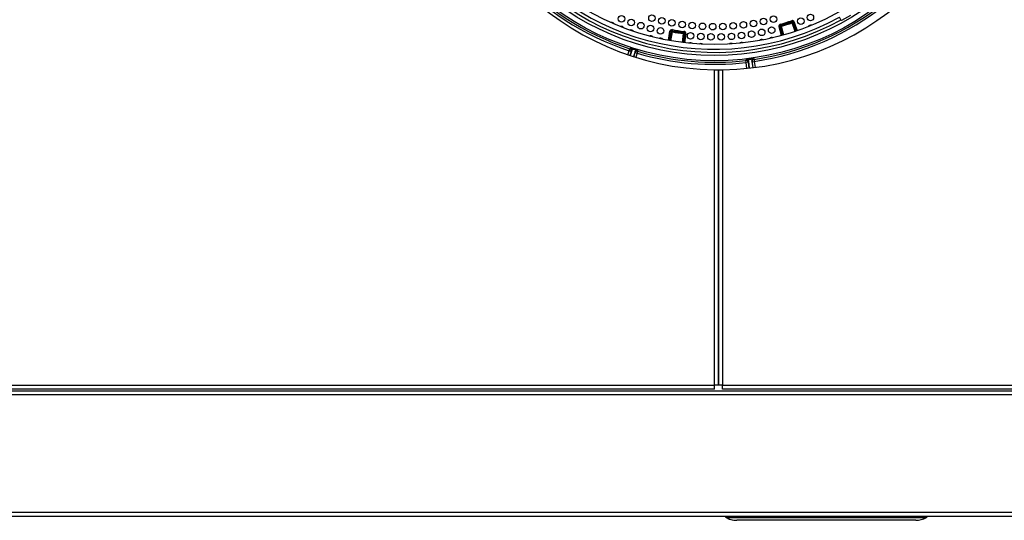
# Model space of a CAD drawing. Header units: millimetres. Extents: x 815 to 6167, y -516 to 2664.
# Tile 30 of 39: x 3181 to 3659, y 1953 to 2197. Entities that reach past the tile are written whole.
import ezdxf

# ---------------------------------------------------------------- set-up
doc = ezdxf.new("R2010")
doc.units = ezdxf.units.MM
doc.header["$MEASUREMENT"] = 0

# ---------------------------------------------------------------- blocks, each defined once
blk = doc.blocks.new('Boven')
for p, q in [((1457.93, -598.37), (1458.09, -598.85)), ((1481.94, -597.9), (1481.19, -596.6)), ((1482.19, -598.34), (1481.94, -597.9)), ((1486.53, -595.84), (1482.19, -598.34)), ((1399.89, -603.31), (1399.81, -603.8)), ((1399.91, -602.72), (1399.82, -603.21)), ((1399.82, -603.21), (1399.89, -603.31)), ((1451.79, -601.29), (1452.27, -601.15)), ((1452.99, -605.58), (1451.79, -601.29)), ((1452.27, -601.15), (1453.47, -605.45)), ((1452.37, -601.21), (1452.27, -601.15)), ((1452.37, -601.21), (1452.85, -601.08)), ((1453.55, -605.42), (1452.37, -601.21)), ((1452.48, -600.06), (1452.61, -600.54)), ((1452.61, -600.54), (1452.72, -600.6)), ((1452.72, -600.6), (1452.85, -601.08)), ((1452.85, -601.08), (1454.03, -605.29)), ((1458.04, -598.95), (1458.09, -598.85)), ((1458.04, -598.95), (1458.2, -599.43)), ((1458.67, -599.27), (1458.2, -599.43)), ((1459.6, -603.57), (1458.2, -599.43)), ((1458.73, -599.16), (1458.67, -599.27)), ((1458.67, -599.27), (1460.07, -603.41)), ((1459.2, -599), (1458.73, -599.16)), ((1460.15, -603.39), (1458.73, -599.16)), ((1459.2, -599), (1460.62, -603.22)), ((1397.97, -607.92), (1398.75, -603.53)), ((1399.25, -603.62), (1398.47, -608.01)), ((1398.55, -608.02), (1399.31, -603.72)), ((1398.75, -603.53), (1399.25, -603.62)), ((1399.81, -603.8), (1399.04, -608.11)), ((1399.31, -603.72), (1399.25, -603.62)), ((1399.31, -603.72), (1399.81, -603.8)), ((1404.8, -608.98), (1405.34, -604.64)), ((1405.83, -604.7), (1405.29, -609.04)), ((1405.4, -604.14), (1405.34, -604.64)), ((1405.83, -604.7), (1405.34, -604.64)), ((1405.38, -609.05), (1405.93, -604.63)), ((1405.4, -604.14), (1405.49, -604.07)), ((1405.56, -603.57), (1405.49, -604.07)), ((1405.93, -604.63), (1405.83, -604.7)), ((1406.42, -604.69), (1405.87, -609.11)), ((1406.42, -604.69), (1405.93, -604.63)), ((1378.3, -614.93), (1378.91, -612.98)), ((1378.91, -612.98), (1379.22, -612.03)), ((1379.86, -613.27), (1378.91, -612.98)), ((1379.22, -612.03), (1379.52, -611.65)), ((1380.17, -612.9), (1379.4, -615.3)), ((1380.17, -612.9), (1379.86, -613.27)), ((1380.45, -612.02), (1380.17, -612.9)), ((1380.48, -611.94), (1382.02, -612.41)), ((1381.99, -612.5), (1381.73, -613.38)), ((1382.97, -612.72), (1383, -613.2)), ((1379.86, -613.27), (1379.25, -615.25)), ((1381.73, -613.38), (1380.99, -615.82)), ((1381.14, -615.87), (1381.77, -613.87)), ((1381.77, -613.87), (1381.73, -613.38)), ((1381.77, -613.87), (1382.72, -614.16)), ((1382.72, -614.16), (1382.1, -616.17)), ((1383, -613.2), (1382.72, -614.16)), ((1435.69, -617.69), (1435.81, -617.22)), ((1435.8, -618.69), (1435.69, -617.69)), ((1436.8, -617.08), (1438.39, -616.87)), ((1436.8, -617.17), (1436.91, -618.09)), ((1438.4, -616.96), (1438.53, -617.87)), ((1438.53, -617.87), (1439, -621.24)), ((1438.77, -618.29), (1438.53, -617.87)), ((1439.38, -616.75), (1439.62, -617.17)), ((1439.62, -617.17), (1439.76, -618.16)), ((1420.36, -775.55), (1420.36, -622.25)), ((1420.36, -622.25), (1422.36, -622.25)), ((1422.36, -622.25), (1424.36, -622.25)), ((1422.36, -775.55), (1422.36, -622.25)), ((1422.36, -622.25), (1422.36, -775.55)), ((1424.36, -622.25), (1424.36, -775.55)), ((1436.79, -618.55), (1435.8, -618.69)), ((1436.18, -621.56), (1435.8, -618.69)), ((1436.91, -618.09), (1436.79, -618.55)), ((1436.79, -618.55), (1437.18, -621.45)), ((1436.91, -618.09), (1437.33, -621.44)), ((1438.77, -618.29), (1439.76, -618.16)), ((1439.16, -621.22), (1438.77, -618.29)), ((1439.76, -618.16), (1440.15, -621.09)), ((605.67, -775.55), (1420.36, -775.55)), ((1420.36, -777.55), (1420.36, -775.55)), ((1422.36, -775.55), (1420.36, -775.55)), ((1424.36, -775.55), (1422.36, -775.55)), ((1424.36, -775.55), (1668.41, -775.55)), ((1424.36, -777.55), (1424.36, -775.55)), ((544.15, -778.3), (1666.41, -778.3)), ((1666.41, -780.3), (544.15, -780.3)), ((1420.36, -777.55), (605.67, -777.55)), ((1668.41, -777.55), (1424.36, -777.55)), ((544.15, -837.31), (1666.41, -837.31)), ((544.15, -839.31), (1666.41, -839.31)), ((1425.75, -839.31), (1425.76, -839.57)), ((1426.26, -839.57), (1426.25, -839.31)), ((1426.26, -840), (1426.26, -839.57)), ((1426.26, -839.57), (1523.28, -839.57)), ((1426.26, -840), (1523.28, -840)), ((1518.28, -841.31), (1431.26, -841.31)), ((1518.28, -841.31), (1431.26, -841.31)), ((1431.26, -841.31), (1431.26, -841.31)), ((1518.28, -841.31), (1518.28, -841.31)), ((1523.28, -839.31), (1523.28, -839.57)), ((1523.28, -839.57), (1523.28, -840)), ((1523.78, -839.57), (1523.78, -839.31))]:
    blk.add_line(p, q)
for centre, radius in [((1420.36, -486.23), 131.6), ((1420.36, -486.23), 129.03), ((1420.36, -486.23), 123.75), ((1420.36, -486.23), 123.73), ((1375.18, -597.43), 1.6), ((1379.82, -599.21), 1.6), ((1389.98, -597.18), 1.6), ((1394.82, -598.39), 1.6), ((1399.7, -599.39), 1.6), ((1404.62, -600.18), 1.6), ((1439.37, -599.67), 1.6), ((1444.27, -598.74), 1.6), ((1449.12, -597.6), 1.6), ((1462.44, -598.64), 1.6), ((1467.04, -596.81), 1.6), ((1384.52, -600.78), 1.6), ((1389.28, -602.17), 1.6), ((1394.1, -603.35), 1.6), ((1409.57, -600.75), 1.6), ((1414.54, -601.11), 1.6), ((1419.52, -601.26), 1.6), ((1424.51, -601.18), 1.6), ((1429.48, -600.9), 1.6), ((1434.44, -600.39), 1.6), ((1438.47, -604.88), 1.6), ((1443.36, -604.03), 1.6), ((1448.21, -602.98), 1.6), ((1408.79, -605.7), 1.6), ((1413.74, -606.08), 1.6), ((1418.69, -606.25), 1.6), ((1423.66, -606.21), 1.6), ((1428.61, -605.98), 1.6), ((1433.55, -605.53), 1.6)]:
    blk.add_circle(centre, radius)
for centre, radius, start, end in [((1422.36, -486.23), 136.03, 90.8426, 269.1574), ((1422.36, -486.23), 136.03, 270.8426, 89.1574), ((1420.36, -486.23), 127.53, 211.1235, 298.8765), ((1420.36, -486.23), 126.03, 211.1369, 298.8631), ((1420.36, -486.23), 133.35, 222.1081, 251.8919), ((1420.36, -486.23), 132.35, 222.1081, 251.8919), ((1420.36, -486.23), 132.35, 278.3681, 308.7919), ((1420.36, -486.23), 133.35, 278.3681, 308.7919), ((1420.36, -486.23), 118.27, 285.76, 288.5257), ((1370.41, -600.85), 1.6, 31.0079, 101.8974), ((1375, -602.74), 1.6, 33.2864, 104.1759), ((1379.67, -604.46), 1.6, 35.5649, 106.4544), ((1399.74, -603.71), 0.5, 80.0446, 169.9297), ((1399.81, -603.8), 0.5, 80.0866, 169.9279), ((1420.36, -486.23), 118.77, 260.0457, 262.8114), ((1420.36, -486.23), 118.85, 260.0859, 262.7713), ((1420.36, -486.23), 118.27, 260.0457, 262.8114), ((1452.75, -601.02), 0.5, 105.7589, 195.644), ((1452.85, -601.08), 0.5, 105.8009, 195.6422), ((1420.36, -486.23), 118.77, 285.76, 288.5257), ((1420.36, -486.23), 118.85, 285.8002, 288.4856), ((1420.36, -486.23), 119.36, 285.8002, 288.4856), ((1458.2, -599.43), 0.5, 18.6436, 108.4849), ((1458.25, -599.32), 0.5, 18.6417, 108.5268), ((1467.24, -602.14), 1.6, 76.5775, 147.467), ((1389.19, -607.31), 1.6, 40.1218, 111.0113), ((1394.03, -608.46), 1.6, 42.4003, 113.2898), ((1420.36, -486.23), 119.36, 260.0859, 262.7713), ((1405.34, -604.64), 0.5, 352.9293, 82.7706), ((1405.43, -604.57), 0.5, 352.9274, 82.8126), ((1443.42, -609.11), 1.6, 65.1851, 136.0746), ((1448.29, -608.1), 1.6, 67.4636, 138.3531), ((1376.65, -623.02), 11.73, 70.9777, 75.8125), ((1379.21, -612.6), 1, 342.753, 71.9659), ((1419.88, -487.76), 130.37, 252.3945, 253.1055), ((1378.54, -624.83), 12.9, 69.9003, 74.3195), ((1408.76, -610.72), 1.6, 49.2357, 120.1253), ((1413.72, -611.08), 1.6, 51.5142, 122.4037), ((1428.63, -610.99), 1.6, 58.3497, 129.2392), ((1433.58, -610.56), 1.6, 60.6282, 131.5177), ((1420.36, -486.23), 133.35, 253.6081, 276.6519), ((1420.36, -486.23), 132.35, 253.6081, 276.6519), ((1437.93, -628.5), 11.47, 95.7142, 100.6573), ((1435.92, -618.22), 1, 7.513, 96.7258), ((1420.57, -487.88), 130.3, 277.1543, 277.8657), ((1440.37, -629.21), 12.5, 94.565, 99.1035), ((1426.26, -839.56), 0.5, 181, 241.7529), ((1431.23, -830.31), 11, 241.7529, 270), ((1426.14, -839.76), 0.272, 244.2496, 295.7504), ((1518.31, -830.31), 11, 270, 298.2471), ((1523.4, -839.76), 0.272, 244.2498, 295.7502), ((1523.28, -839.56), 0.5, 298.2471, 359)]:
    blk.add_arc(centre, radius, start, end)
for centre, major_axis, ratio, start_param, end_param in [((1378.91, -612.98), (0.775, -0.632), 0.999956, 0.382552, 1.938342), ((1380.17, -612.89), (0.3, 0.954), 0.010905, -0.433776, -0.008755), ((1382.68, -613.68), (-0.997, -0.081), 0.999956, 4.343708, 5.90081), ((1382.72, -614.16), (-0.997, -0.081), 0.999956, 4.344843, 5.900634), ((1435.8, -618.69), (0.969, -0.249), 0.999956, 0.382552, 1.938342), ((1436.91, -618.07), (-0.127, 0.992), 0.011109, -0.422528, -0.008758), ((1439.52, -617.74), (-0.871, -0.491), 0.999956, 4.34371, 5.90081), ((1439.76, -618.16), (-0.871, -0.491), 0.999956, 4.344843, 5.900634), ((1426.26, -839.56), (0.5, 0.009), 0.01745, 3.141593, 4.712084), ((1431.23, -830.31), (0, -11), 0.954532, 5.79018, 5.82088), ((1431.23, -830.31), (0, -11), 0.954532, 5.82088, 5.884145), ((1431.23, -830.31), (0, -11), 0.954532, 5.884145, 6.006862), ((1431.23, -830.31), (0, -11), 0.954532, 6.006862, 6.283185), ((1518.31, -830.31), (0, 11), 0.954532, 3.141593, 3.634598), ((1523.28, -839.56), (-0.5, 0.009), 0.01745, 1.571101, 3.141593)]:
    blk.add_ellipse(centre, major_axis=major_axis, ratio=ratio, start_param=start_param, end_param=end_param)
for points in [[(1459.2, -599), (1459.11, -598.75), (1458.93, -598.54), (1458.58, -598.37), (1458.45, -598.33), (1458.19, -598.32), (1458.06, -598.33), (1457.93, -598.37)], [(1399.91, -602.72), (1399.65, -602.68), (1399.38, -602.74), (1399.06, -602.96), (1398.96, -603.06), (1398.82, -603.28), (1398.78, -603.4), (1398.75, -603.53)], [(1452.48, -600.06), (1452.22, -600.13), (1452.01, -600.3), (1451.81, -600.64), (1451.77, -600.77), (1451.74, -601.03), (1451.75, -601.16), (1451.79, -601.29)], [(1406.42, -604.69), (1406.46, -604.43), (1406.38, -604.16), (1406.14, -603.85), (1406.04, -603.76), (1405.81, -603.63), (1405.69, -603.59), (1405.56, -603.57)]]:
    blk.add_open_spline(points, degree=3, knots=[0, 0, 0, 0, 0.5, 0.5, 0.75, 0.75, 1, 1, 1, 1])

msp = doc.modelspace()

# ---------------------------------------------------------------- block references
msp.add_blockref('Boven', (2098.1, 2794.7))

doc.saveas('drawing.dxf')
